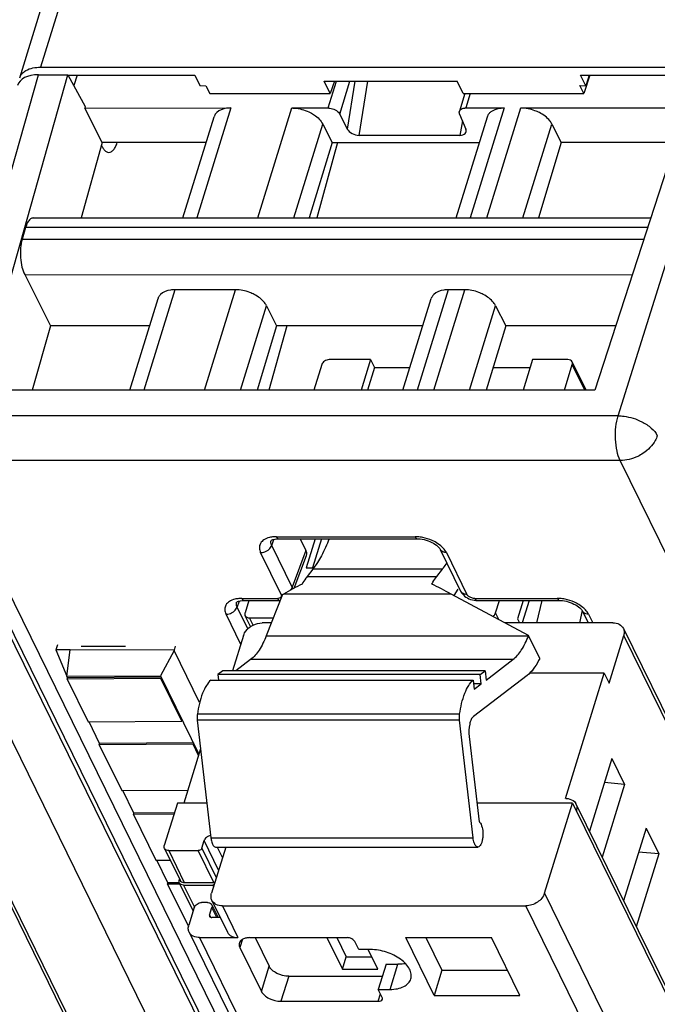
# Model space of a CAD drawing. Header units: millimetres. Extents: x 0 to 420, y 0 to 297.
# Tile 22 of 124: x 144 to 154, y 51 to 67. Entities that reach past the tile are written whole.
import ezdxf

# ---------------------------------------------------------------- set-up
doc = ezdxf.new("R2010")
doc.units = ezdxf.units.MM
doc.header["$LTSCALE"] = 23.1
doc.layers.get('0').update_dxf_attribs({"linetype": 'CONTINUOUS'})

msp = doc.modelspace()

# ---------------------------------------------------------------- linework, layer by layer
at = {"color": 7, "linetype": 'CONTINUOUS'}
for p, q in [((144.11162, 65.6548), (152.42451, 92.55534)), ((143.47155, 60.77191), (144.86522, 65.70048)), ((144.40469, 65.70048), (144.86522, 65.70048)), ((144.4368, 65.81798), (155.16717, 65.81798)), ((144.86522, 65.70048), (145.13493, 65.20329)), ((144.86522, 65.69366), (146.84871, 65.69366)), ((145.00962, 65.69366), (144.95588, 65.53336)), ((146.84871, 65.69366), (146.92894, 65.53035)), ((152.87727, 65.69366), (154.69754, 65.69366)), ((152.95744, 65.53012), (152.87727, 65.69366)), ((153.02285, 65.69366), (152.92638, 65.40591)), ((153.01227, 65.69366), (152.95744, 65.53012)), ((154.69754, 65.70048), (153.09945, 60.77229)), ((146.92901, 65.53057), (147.02092, 65.52989)), ((147.02098, 65.53012), (147.08203, 65.40591)), ((148.96581, 65.40591), (148.87107, 65.59898)), ((148.87107, 65.59898), (150.94784, 65.59898)), ((149.03054, 65.59898), (148.96581, 65.40591)), ((151.04259, 65.40591), (150.94784, 65.59898)), ((152.92638, 65.40591), (152.86541, 65.53035)), ((152.86548, 65.53057), (152.95736, 65.52989)), ((147.08203, 65.40591), (148.96581, 65.40591)), ((151.0695, 65.40591), (150.9843, 65.1302)), ((151.04259, 65.40591), (152.92638, 65.40591)), ((145.12865, 65.18121), (147.41282, 65.18131)), ((145.40306, 64.64058), (145.12865, 65.18121)), ((145.13493, 65.20329), (145.12872, 65.18121)), ((148.36457, 65.18131), (148.93175, 65.18131)), ((149.11276, 65.08736), (149.23182, 64.85234)), ((150.98738, 65.08736), (151.08315, 64.85234)), ((151.08252, 65.18131), (151.68423, 65.18131)), ((151.9452, 65.18131), (154.52922, 65.1814)), ((146.66211, 63.46331), (147.15089, 65.04502)), ((148.84727, 64.93079), (148.99428, 64.64058)), ((150.93353, 63.46331), (151.42231, 65.04502)), ((152.42789, 64.93079), (152.57491, 64.64058)), ((145.40306, 64.64058), (145.07016, 63.46331)), ((147.02591, 64.64058), (145.40306, 64.64058)), ((148.99428, 64.64058), (148.63737, 63.46331)), ((149.08104, 64.64058), (148.75394, 63.46331)), ((148.99428, 64.64058), (151.29733, 64.64058)), ((150.98962, 64.75404), (149.4152, 64.75404)), ((152.57491, 64.64058), (152.218, 63.46331)), ((154.35384, 64.64058), (152.57491, 64.64058)), ((144.32383, 63.46331), (153.97209, 63.46331)), ((144.20198, 63.31196), (144.1498, 63.13106)), ((144.18964, 62.57795), (144.59431, 61.78048)), ((147.48708, 62.34175), (146.53533, 62.34175)), ((151.06771, 62.34175), (150.80675, 62.34175)), ((145.83052, 60.77229), (146.2734, 62.20546)), ((150.10194, 60.77229), (150.54482, 62.20546)), ((147.96978, 62.09123), (148.12719, 61.78048)), ((151.5504, 62.09123), (151.70782, 61.78048)), ((144.59431, 61.78048), (144.30922, 60.77229)), ((146.14207, 61.78048), (144.59431, 61.78048)), ((148.12719, 61.78048), (147.82154, 60.77229)), ((148.28636, 61.78048), (148.00623, 60.77229)), ((150.41349, 61.78048), (148.12719, 61.78048)), ((151.70782, 61.78048), (151.40217, 60.77229)), ((153.42639, 61.78049), (151.70782, 61.78048)), ((149.59369, 61.25017), (148.94895, 61.25017)), ((149.59369, 61.25017), (149.44602, 60.77229)), ((149.59369, 61.25017), (149.6547, 61.12584)), ((152.12661, 61.25017), (151.97893, 60.77229)), ((152.67925, 61.25017), (152.12661, 61.25017)), ((148.83264, 61.17183), (148.70917, 60.77229)), ((149.6547, 61.12584), (149.54544, 60.77229)), ((149.6547, 61.12584), (150.2112, 61.12584)), ((151.50935, 61.12584), (152.08819, 61.12584)), ((152.62368, 60.77229), (152.74715, 61.17183)), ((152.9625, 60.77229), (152.74481, 61.21589)), ((153.09945, 60.77229), (143.4712, 60.77229)), ((142.60096, 59.84532), (155.98685, 32.56774)), ((148.15963, 58.45117), (150.32694, 58.45117)), ((148.49726, 58.45117), (148.58573, 58.2709)), ((148.72874, 58.45117), (148.58912, 57.99936)), ((148.82817, 58.45117), (148.68854, 57.99936)), ((150.32694, 58.45117), (150.32722, 58.45118)), ((148.40131, 57.68072), (148.59278, 58.19259)), ((150.68242, 58.2866), (151.00286, 57.63361)), ((148.58912, 57.99936), (148.70859, 57.99936)), ((148.69183, 57.97651), (148.60253, 57.86184)), ((150.62886, 57.86184), (150.71817, 57.97651)), ((148.21964, 57.57883), (147.96462, 56.93382)), ((148.21964, 57.57883), (148.23668, 57.58887)), ((152.06547, 56.93921), (150.85639, 57.58887)), ((150.95761, 57.66251), (150.89685, 57.56713)), ((147.61928, 57.48768), (148.17233, 57.48768)), ((147.69415, 57.48768), (147.63441, 57.29437)), ((151.26, 57.48768), (151.26032, 57.48768)), ((151.26, 57.48768), (152.54977, 57.48768)), ((151.54892, 57.29437), (151.60866, 57.48768)), ((151.98151, 57.48768), (151.89268, 57.20024)), ((152.07514, 57.48768), (151.96719, 57.13833)), ((152.19261, 57.13833), (152.27732, 57.48768)), ((152.54977, 57.48768), (152.55005, 57.48768)), ((147.72027, 57.08009), (147.63674, 57.25031)), ((152.90037, 57.33175), (152.86187, 57.13833)), ((152.90525, 57.32311), (152.99593, 57.13833)), ((147.70231, 57.21603), (148.0762, 57.21603)), ((148.04548, 57.13833), (147.90162, 57.13833)), ((153.38194, 57.13833), (151.69489, 57.13833)), ((151.89268, 57.20024), (151.92306, 57.13833)), ((141.89443, 57.05264), (152.78443, 34.86116)), ((147.61084, 56.9425), (147.4395, 56.38804)), ((152.06334, 56.93382), (152.06547, 56.93921)), ((152.24024, 56.58306), (152.06547, 56.93921)), ((153.32172, 56.19834), (153.55169, 56.9425)), ((153.54585, 57.05264), (164.43585, 34.86116)), ((144.70092, 56.79402), (144.67735, 56.71788)), ((145.0725, 56.77345), (145.7633, 56.77345)), ((146.54386, 56.77563), (146.52335, 56.70926)), ((144.89891, 56.71874), (144.67705, 56.71788)), ((144.67705, 56.71788), (144.84607, 56.30314)), ((144.84607, 56.30314), (144.89891, 56.71874)), ((146.52657, 56.71247), (144.89891, 56.71874)), ((146.52409, 56.70776), (146.31436, 56.30905)), ((146.92395, 55.89292), (146.52409, 56.70776)), ((147.72127, 56.56475), (147.48994, 56.38804)), ((151.40045, 56.24426), (151.81999, 56.56475)), ((152.24024, 56.58306), (152.22251, 56.54928)), ((144.84607, 56.30314), (146.31436, 56.30905)), ((144.85824, 56.27833), (144.84644, 56.30239)), ((146.31436, 56.30905), (146.91352, 55.08814)), ((147.28507, 56.38804), (147.21042, 56.33101)), ((151.30914, 56.33101), (147.21042, 56.33101)), ((147.21042, 56.33101), (147.22033, 56.24548)), ((151.3838, 56.38804), (147.28507, 56.38804)), ((152.04106, 56.31629), (151.20225, 55.67554)), ((151.30914, 56.33101), (151.3838, 56.38804)), ((151.3258, 56.18724), (151.30914, 56.33101)), ((151.3838, 56.38804), (151.40045, 56.24426)), ((153.24546, 56.35374), (152.08392, 56.35374)), ((152.6403, 54.39542), (153.24546, 56.35374)), ((153.24546, 56.35374), (153.32172, 56.19834)), ((144.85213, 56.25874), (144.85818, 56.27832)), ((146.31813, 56.26959), (144.85213, 56.25874)), ((144.85213, 56.25874), (145.18005, 55.59051)), ((146.32416, 56.28918), (144.8582, 56.27832)), ((146.32418, 56.28918), (146.31813, 56.26959)), ((146.64605, 55.60136), (146.31813, 56.26959)), ((147.09845, 56.24548), (151.19717, 56.24548)), ((151.19717, 56.24548), (151.21382, 56.1017)), ((151.3258, 56.18724), (151.20391, 56.18724)), ((151.21382, 56.1017), (151.3258, 56.18724)), ((145.18005, 55.59051), (146.64605, 55.60136)), ((145.36156, 55.25268), (145.19572, 55.59062)), ((146.64605, 55.60136), (146.6521, 55.62095)), ((146.88687, 55.61684), (147.09971, 53.77946)), ((151.19844, 53.77946), (150.98559, 55.61684)), ((145.35545, 55.23308), (145.3615, 55.25267)), ((146.82145, 55.24394), (145.35545, 55.23308)), ((145.35545, 55.23308), (145.70625, 54.51823)), ((146.82748, 55.26352), (145.36152, 55.25267)), ((146.8275, 55.26352), (146.82145, 55.24394)), ((146.90748, 55.06861), (146.82145, 55.24394)), ((151.13669, 55.36463), (151.29118, 54.03101)), ((146.93868, 55.16957), (146.67735, 54.32391)), ((153.36763, 55.01968), (153.01614, 53.88228)), ((153.36763, 55.01968), (153.5659, 54.61564)), ((153.5659, 54.61564), (153.21442, 53.47823)), ((153.5659, 54.61564), (153.25133, 54.64334)), ((145.70625, 54.51823), (146.73977, 54.52588)), ((145.89539, 54.16486), (145.72192, 54.51835)), ((146.57793, 54.32391), (146.37217, 53.65809)), ((147.03664, 54.32391), (146.57793, 54.32391)), ((152.74904, 54.32391), (151.25725, 54.32391)), ((152.31332, 52.91393), (152.74904, 54.32391)), ((152.64317, 54.39542), (152.6403, 54.39542)), ((152.74904, 54.32391), (152.81005, 54.19959)), ((152.80554, 54.31144), (163.84806, 31.80916)), ((145.88927, 54.14527), (145.89532, 54.16485)), ((146.52417, 54.14997), (145.88927, 54.14527)), ((145.88927, 54.14527), (146.24007, 53.43041)), ((146.53023, 54.16955), (145.89534, 54.16485)), ((152.81005, 54.19959), (152.81126, 54.20351)), ((153.90145, 53.93187), (153.54997, 52.79446)), ((153.90145, 53.93187), (154.09973, 53.52782)), ((146.95876, 53.61892), (146.99507, 53.73642)), ((146.3745, 53.61403), (146.61854, 53.11674)), ((146.44007, 53.57975), (146.9006, 53.57975)), ((147.33261, 53.63648), (147.10932, 52.91393)), ((147.17436, 53.63648), (151.27309, 53.63648)), ((154.09973, 53.52782), (153.74824, 52.39042)), ((154.09973, 53.52782), (153.78515, 53.55552)), ((146.24007, 53.43041), (146.4638, 53.43207)), ((146.42921, 53.07704), (146.25574, 53.43053)), ((146.42309, 53.05745), (146.42915, 53.07703)), ((146.60646, 53.07834), (146.42916, 53.07703)), ((146.60875, 53.13668), (146.6041, 53.12163)), ((146.60643, 53.07758), (146.82272, 52.63684)), ((146.6841, 53.08247), (147.14464, 53.08247)), ((146.61561, 53.05887), (146.42309, 53.05745)), ((146.42309, 53.05745), (146.74925, 52.39281)), ((146.672, 53.0433), (147.13253, 53.0433)), ((147.04781, 52.76914), (146.9557, 52.76914)), ((147.11516, 52.80379), (147.35919, 52.3065)), ((146.83939, 52.6908), (146.75467, 52.41664)), ((147.0794, 52.5733), (147.11571, 52.6908)), ((147.11338, 52.73486), (147.21187, 52.53414)), ((147.27907, 52.71809), (152.02254, 52.71809)), ((147.24748, 52.53414), (147.11335, 52.53414)), ((146.7605, 52.3065), (157.43696, 30.55015)), ((146.92442, 52.22081), (147.5231, 52.22081)), ((147.70732, 52.22081), (149.22707, 52.22081)), ((147.79029, 52.22081), (148.00989, 51.7733)), ((148.91182, 52.22081), (149.1543, 51.72668)), ((149.06844, 52.22081), (149.21482, 51.92251)), ((149.41069, 52.03432), (149.34968, 52.15865)), ((150.14813, 52.22081), (151.48367, 52.22081)), ((150.59044, 51.31947), (150.14813, 52.22081)), ((150.46136, 52.22081), (150.71147, 51.71114)), ((151.92598, 51.31947), (151.48367, 52.22081)), ((147.55331, 52.0654), (147.88886, 51.38163)), ((149.5949, 52.03432), (149.41069, 52.03432)), ((149.70694, 51.72668), (149.55597, 52.03432)), ((149.1543, 51.72668), (149.21482, 51.92251)), ((149.21482, 51.92251), (149.61084, 51.92251)), ((149.1543, 51.72668), (149.70694, 51.72668)), ((149.83676, 51.80438), (149.71573, 51.41271)), ((149.83676, 51.80438), (150.02097, 51.80438)), ((150.71147, 51.71114), (150.59044, 51.31947)), ((150.71147, 51.71114), (151.73378, 51.71114)), ((148.31642, 51.61789), (149.77913, 51.61789)), ((149.71573, 51.41271), (149.89994, 51.41271)), ((149.77674, 51.28839), (149.71573, 51.41271)), ((148.19538, 51.22623), (149.71513, 51.22623)), ((150.59044, 51.31947), (151.92598, 51.31947))]:
    msp.add_line(p, q, dxfattribs=at)
at = {"color": 9, "linetype": 'CONTINUOUS'}
for p, q in [((152.6512, 92.39979), (144.4368, 65.81798)), ((142.89625, 60.37297), (144.40469, 65.70048)), ((153.46375, 60.37297), (155.13507, 65.70048)), ((148.93175, 65.18131), (149.06082, 65.59898)), ((149.11276, 65.08736), (149.27086, 65.59898)), ((149.35107, 65.59898), (149.23182, 64.85234)), ((149.4152, 64.75404), (149.55015, 65.59898)), ((151.15193, 65.40591), (151.08252, 65.18131)), ((147.41282, 65.18131), (146.88192, 63.46331)), ((147.83367, 63.46331), (148.36457, 65.18131)), ((151.68424, 65.18131), (151.15334, 63.46331)), ((151.4143, 63.46331), (151.94519, 65.18128)), ((148.39378, 63.46331), (148.84727, 64.93079)), ((151.03021, 64.98226), (150.98962, 64.75404)), ((151.97441, 63.46331), (152.42789, 64.93079)), ((153.923, 63.31196), (144.20198, 63.31196)), ((144.1498, 63.13106), (153.86434, 63.13106)), ((144.18964, 62.57795), (153.68478, 62.57732)), ((146.53533, 62.34175), (146.05033, 60.77229)), ((147.00208, 60.77229), (147.48708, 62.34175)), ((150.80675, 62.34175), (150.32175, 60.77229)), ((150.58271, 60.77229), (151.06771, 62.34175)), ((147.5622, 60.77229), (147.96978, 62.09123)), ((151.14282, 60.77229), (151.5504, 62.09123)), ((152.94321, 60.77229), (152.74715, 61.17183)), ((153.46375, 60.37297), (142.89625, 60.37297)), ((155.81128, 32.78475), (142.4254, 60.06231)), ((155.23076, 32.39635), (141.84487, 59.67393)), ((142.92879, 59.67393), (156.31468, 32.39635)), ((153.49629, 59.67393), (142.92879, 59.67393)), ((166.88218, 32.39635), (153.49629, 59.67393)), ((148.12332, 58.48368), (150.29063, 58.48368)), ((148.05018, 58.34858), (148.08541, 58.44276)), ((148.37057, 57.6957), (148.05018, 58.34858)), ((148.19745, 57.5823), (147.87707, 58.23518)), ((148.58573, 58.2709), (148.37057, 57.6957)), ((150.78077, 58.23518), (151.10116, 57.5823)), ((148.60253, 57.86184), (150.62886, 57.86184)), ((150.71817, 57.97651), (148.69183, 57.97651)), ((150.85639, 57.58887), (148.23668, 57.58887)), ((147.50983, 57.38509), (147.54506, 57.47926)), ((147.67678, 57.04489), (147.50983, 57.38509)), ((147.58297, 57.52018), (148.13589, 57.52018)), ((151.22369, 57.52018), (152.51346, 57.52018)), ((147.56734, 56.80172), (147.33671, 57.27169)), ((151.60064, 57.18897), (151.54892, 57.29437)), ((153.0036, 57.27169), (153.06904, 57.13833)), ((147.75803, 57.10248), (147.70231, 57.21603)), ((152.79026, 34.75102), (141.90026, 56.9425)), ((147.96462, 56.93382), (152.06334, 56.93382)), ((164.44168, 34.75102), (153.55169, 56.9425)), ((151.81999, 56.56475), (147.72127, 56.56475)), ((152.13461, 56.39417), (152.12086, 56.39417)), ((150.98683, 55.7119), (146.88811, 55.7119)), ((150.98559, 55.61684), (146.88687, 55.61684)), ((163.85377, 31.70123), (152.81126, 54.20351)), ((147.22113, 53.27575), (146.99507, 53.73642)), ((147.09971, 53.77946), (151.19844, 53.77946)), ((146.44007, 53.57975), (146.6841, 53.08247)), ((147.14464, 53.08247), (146.9006, 53.57975)), ((146.95876, 53.61892), (147.18482, 53.15825)), ((147.19886, 53.63648), (147.28093, 53.46925)), ((146.672, 53.0433), (146.8419, 52.69708)), ((147.14282, 53.02233), (147.13253, 53.0433)), ((152.31332, 52.91393), (163.47785, 30.163)), ((147.19259, 52.53414), (147.11571, 52.6908)), ((147.27907, 52.71809), (147.5231, 52.22081)), ((163.18707, 29.96717), (152.02254, 52.71809)), ((147.0794, 52.5733), (147.09719, 52.53704)), ((146.92442, 52.22081), (157.60088, 30.46446)), ((147.59333, 52.19491), (147.55331, 52.0654)), ((147.88886, 51.38163), (148.00989, 51.7733)), ((149.89994, 51.41271), (150.02097, 51.80438)), ((148.31642, 51.61789), (148.19538, 51.22623)), ((149.71513, 51.22623), (149.75072, 51.3414))]:
    msp.add_line(p, q, dxfattribs=at)
at = {"color": 7, "linetype": 'CONTINUOUS'}
for points in [[(148.04191, 58.42363), (148.04145, 58.4229), (148.04193, 58.4234), (148.04395, 58.42514), (148.04891, 58.42853), (148.05781, 58.43323), (148.07045, 58.43831), (148.0864, 58.44305), (148.10545, 58.447), (148.1274, 58.44979), (148.15181, 58.45112), (148.15981, 58.4512)], [(150.32722, 58.45112), (150.34255, 58.45086), (150.37135, 58.44888), (150.40144, 58.44485), (150.43222, 58.43877), (150.46316, 58.43073), (150.49376, 58.42085), (150.52345, 58.40932), (150.55183, 58.39632), (150.57835, 58.38212), (150.60229, 58.36719), (150.62343, 58.35191), (150.64159, 58.3367), (150.65637, 58.32227), (150.66774, 58.30919), (150.67611, 58.29767), (150.68177, 58.28808), (150.68274, 58.28615)], [(151.00295, 57.63365), (151.01545, 57.61157), (151.02972, 57.59203), (151.0464, 57.5736), (151.06518, 57.5566), (151.08613, 57.54098), (151.10913, 57.52691), (151.13357, 57.51484), (151.15947, 57.50477), (151.18672, 57.49679), (151.21436, 57.49127), (151.24209, 57.48827), (151.26032, 57.48771)], [(147.50156, 57.46014), (147.5011, 57.45941), (147.50158, 57.45991), (147.50359, 57.46164), (147.50856, 57.46503), (147.51746, 57.46974), (147.5301, 57.47482), (147.54605, 57.47956), (147.56509, 57.4835), (147.58705, 57.48629), (147.61146, 57.48762), (147.61946, 57.48771)], [(152.55005, 57.48763), (152.56538, 57.48736), (152.59418, 57.48538), (152.62427, 57.48135), (152.65505, 57.47527), (152.68599, 57.46723), (152.71659, 57.45735), (152.74628, 57.44583), (152.77466, 57.43283), (152.80118, 57.41862), (152.82513, 57.40369), (152.84626, 57.38842), (152.86442, 57.37321), (152.8792, 57.35877), (152.89057, 57.34569), (152.89894, 57.33417), (152.9046, 57.32459), (152.90557, 57.32266)]]:
    msp.add_lwpolyline(points, dxfattribs=at)
for centre, radius, start, end in [((144.29383, 65.58991), 0.19448, 135.19863, 143.093554), ((151.08245, 64.99473), 0.18658, 89.978287, 93.587989), ((152.94364, 57.79178), 1.61488, 239.562973, 239.935047), ((152.6915, 54.25548), 0.12703, 26.13953, 28.651716), ((152.69075, 54.25513), 0.12786, 20.378799, 26.132367), ((146.68403, 53.18416), 0.1017, 263.10788, 270.044676), ((147.06635, 52.71176), 0.05239, 26.152647, 30.827112)]:
    msp.add_arc(centre, radius, start, end, dxfattribs=at)
at = {"color": 9, "linetype": 'CONTINUOUS'}
for centre, radius, start, end in [((150.28358, 57.8191), 0.66461, 86.151947, 89.392378), ((150.28419, 57.82295), 0.66074, 78.791148, 86.18208), ((150.75311, 58.32088), 0.07847, 205.951376, 222.212062), ((151.0735, 57.668), 0.07847, 205.958643, 222.207442), ((148.13622, 57.64462), 0.12444, 269.849672, 275.434298), ((152.50641, 56.8556), 0.66461, 86.151947, 89.392378), ((152.50702, 56.85945), 0.66074, 78.791148, 86.18208), ((152.97594, 57.35739), 0.07847, 205.951376, 222.212062)]:
    msp.add_arc(centre, radius, start, end, dxfattribs=at)
at = {"color": 7, "linetype": 'CONTINUOUS'}
for centre, major_axis, ratio, start_param, end_param in [((144.55728, 65.38967), (0.4778, -0.14765), 0.57243192, 2.06579301, 3.15519034), ((149.36833, 64.85577), (0.14224, -0.0533), 0.60915864, 3.72682523, 5.26390485), ((150.9435, 64.85577), (0.14202, -0.05283), 0.61216235, 5.25838437, 6.79546398), ((148.35523, 58.27109), (0.23908, -0.07403), 0.5719578, -0.03302402, 0.49498233), ((148.4782, 56.52021), (1.69777, 1.25233), 0.48630113, 1.20003547, 1.36069126), ((151.55792, 56.52021), (2.05778, -1.43295), 0.21550779, 2.06363561, 2.22429141)]:
    msp.add_ellipse(centre, major_axis=major_axis, ratio=ratio, start_param=start_param, end_param=end_param, dxfattribs=at)
for points in [[(144.11161, 65.6548), (144.11736, 65.67339), (144.12665, 65.69113), (144.13832, 65.7067)], [(150.98429, 65.13021), (150.98705, 65.13912), (150.9924, 65.14744), (150.99904, 65.15399)], [(144.32383, 63.4633), (144.31667, 63.4633), (144.30943, 63.46209), (144.30263, 63.45983)], [(152.78064, 54.34615), (152.78939, 54.33736), (152.79703, 54.32727), (152.80298, 54.31639)], [(146.99922, 53.74706), (146.9976, 53.74362), (146.99619, 53.74006), (146.99507, 53.73642)], [(147.09579, 53.81366), (147.08418, 53.81207), (147.0727, 53.8088), (147.06192, 53.80418)], [(147.14464, 53.08247), (147.15059, 53.08247), (147.15658, 53.08347), (147.16228, 53.08518)], [(147.14976, 53.04463), (147.14406, 53.04377), (147.13829, 53.0433), (147.13253, 53.0433)], [(147.09074, 52.75857), (147.099, 52.75376), (147.10643, 52.74682), (147.11133, 52.73861)], [(147.0794, 52.5733), (147.07723, 52.56628), (147.07733, 52.55788), (147.08056, 52.55128)]]:
    msp.add_open_spline(points, degree=3, dxfattribs=at)
for points, knots in [([(144.15583, 65.72695), (144.17081, 65.74206), (144.25242, 65.80199), (144.35812, 65.81798), (144.4368, 65.81798)], [0, 0, 0, 0, 0.21286217, 1, 1, 1, 1]), ([(147.19019, 65.10846), (147.18558, 65.10391), (147.16876, 65.08539), (147.15636, 65.06274), (147.15087, 65.04503)], [0, 0, 0, 0, 0.25863007, 1, 1, 1, 1]), ([(147.41282, 65.18131), (147.39007, 65.18131), (147.31178, 65.17638), (147.23024, 65.14801), (147.19019, 65.10846)], [0, 0, 0, 0, 0.28787715, 1, 1, 1, 1]), ([(148.36457, 65.18131), (148.38878, 65.18131), (148.48863, 65.17438), (148.58658, 65.14334), (148.6538, 65.10845)], [0, 0, 0, 0, 0.24222324, 1, 1, 1, 1]), ([(148.6538, 65.10845), (148.67558, 65.09715), (148.75111, 65.05215), (148.81848, 64.98762), (148.84727, 64.93078)], [0, 0, 0, 0, 0.27803991, 1, 1, 1, 1]), ([(148.93175, 65.18131), (148.94083, 65.18131), (148.97827, 65.1787), (149.015, 65.16707), (149.04021, 65.15399)], [0, 0, 0, 0, 0.2422285, 1, 1, 1, 1]), ([(149.04021, 65.15399), (149.04838, 65.14975), (149.0767, 65.13288), (149.10196, 65.10868), (149.11276, 65.08736)], [0, 0, 0, 0, 0.27805098, 1, 1, 1, 1]), ([(150.98738, 65.08736), (150.98591, 65.09098), (150.98133, 65.10469), (150.98117, 65.12011), (150.98429, 65.13021)], [0, 0, 0, 0, 0.26957933, 1, 1, 1, 1]), ([(150.99904, 65.15399), (151.00308, 65.15798), (151.02388, 65.17376), (151.05062, 65.17967), (151.07078, 65.18095)], [0, 0, 0, 0, 0.2195066, 1, 1, 1, 1]), ([(151.42231, 65.04502), (151.42779, 65.06274), (151.44018, 65.08539), (151.457, 65.10391), (151.46161, 65.10846)], [0, 0, 0, 0, 0.74137057, 1, 1, 1, 1]), ([(151.46161, 65.10846), (151.47381, 65.12051), (151.53852, 65.16786), (151.62213, 65.18131), (151.68423, 65.18131)], [0, 0, 0, 0, 0.21642909, 1, 1, 1, 1]), ([(152.23442, 65.10846), (152.21194, 65.12013), (152.1206, 65.16069), (152.01979, 65.18131), (151.9452, 65.18131)], [0, 0, 0, 0, 0.2535019, 1, 1, 1, 1]), ([(152.42789, 64.93079), (152.41906, 64.94823), (152.37011, 65.02248), (152.29551, 65.07675), (152.23442, 65.10846)], [0, 0, 0, 0, 0.22123285, 1, 1, 1, 1]), ([(145.50531, 64.48833), (145.51796, 64.48834), (145.54599, 64.49689), (145.58106, 64.52953), (145.61181, 64.57863), (145.62775, 64.61807), (145.63521, 64.64007)], [0, 0, 0, 0, 0.18011767, 0.3968262, 0.66922156, 1, 1, 1, 1]), ([(145.39024, 64.59526), (145.39282, 64.58986), (145.40275, 64.5701), (145.41445, 64.55116), (145.42431, 64.53837)], [0, 0, 0, 0, 0.27039104, 1, 1, 1, 1]), ([(145.42431, 64.53837), (145.43538, 64.52401), (145.45826, 64.49983), (145.49086, 64.48832), (145.50531, 64.48833)], [0, 0, 0, 0, 0.55652313, 1, 1, 1, 1]), ([(144.27606, 63.44501), (144.25868, 63.43122), (144.22794, 63.3882), (144.21006, 63.33993), (144.20198, 63.31196)], [0, 0, 0, 0, 0.43241416, 1, 1, 1, 1]), ([(144.30263, 63.45983), (144.29554, 63.45748), (144.28635, 63.45272), (144.27817, 63.44669), (144.27606, 63.44501)], [0, 0, 0, 0, 0.73520265, 1, 1, 1, 1]), ([(144.1498, 63.13106), (144.13708, 63.08698), (144.12157, 62.99101), (144.12122, 62.89413), (144.12486, 62.84361)], [0, 0, 0, 0, 0.47528245, 1, 1, 1, 1]), ([(144.12486, 62.84361), (144.12841, 62.7944), (144.1417, 62.7035), (144.17049, 62.61558), (144.18964, 62.57795)], [0, 0, 0, 0, 0.5388699, 1, 1, 1, 1]), ([(146.53533, 62.34175), (146.51257, 62.34175), (146.43429, 62.33682), (146.35275, 62.30845), (146.3127, 62.2689)], [0, 0, 0, 0, 0.28787715, 1, 1, 1, 1]), ([(147.77631, 62.2689), (147.75382, 62.28057), (147.66248, 62.32113), (147.56168, 62.34175), (147.48708, 62.34175)], [0, 0, 0, 0, 0.2535019, 1, 1, 1, 1]), ([(150.80675, 62.34175), (150.784, 62.34175), (150.70571, 62.33682), (150.62417, 62.30845), (150.58412, 62.2689)], [0, 0, 0, 0, 0.28787715, 1, 1, 1, 1]), ([(151.35693, 62.2689), (151.33445, 62.28057), (151.2431, 62.32113), (151.1423, 62.34175), (151.06771, 62.34175)], [0, 0, 0, 0, 0.2535019, 1, 1, 1, 1]), ([(146.3127, 62.2689), (146.30809, 62.26435), (146.29127, 62.24583), (146.27887, 62.22318), (146.27338, 62.20547)], [0, 0, 0, 0, 0.25863007, 1, 1, 1, 1]), ([(147.96978, 62.09123), (147.96094, 62.10867), (147.91199, 62.18292), (147.83739, 62.23719), (147.77631, 62.2689)], [0, 0, 0, 0, 0.22123285, 1, 1, 1, 1]), ([(150.58412, 62.2689), (150.57951, 62.26435), (150.56269, 62.24583), (150.55029, 62.22318), (150.5448, 62.20547)], [0, 0, 0, 0, 0.25863007, 1, 1, 1, 1]), ([(151.5504, 62.09123), (151.54157, 62.10867), (151.49262, 62.18292), (151.41802, 62.23719), (151.35693, 62.2689)], [0, 0, 0, 0, 0.22123285, 1, 1, 1, 1]), ([(148.94895, 61.25017), (148.92369, 61.25017), (148.87466, 61.23408), (148.8396, 61.19438), (148.83264, 61.17183)], [0, 0, 0, 0, 0.51698181, 1, 1, 1, 1]), ([(152.74481, 61.21589), (152.73957, 61.22656), (152.71938, 61.24552), (152.69301, 61.25017), (152.67925, 61.25017)], [0, 0, 0, 0, 0.46351131, 1, 1, 1, 1]), ([(152.74715, 61.17183), (152.74832, 61.17562), (152.75164, 61.19014), (152.74963, 61.20607), (152.74481, 61.21589)], [0, 0, 0, 0, 0.26614116, 1, 1, 1, 1]), ([(148.94714, 58.45075), (148.91229, 58.36062), (148.83888, 58.19582), (148.74306, 58.04228), (148.69183, 57.97651)], [0, 0, 0, 0, 0.53685354, 1, 1, 1, 1]), ([(150.71817, 57.97651), (150.72407, 57.98408), (150.74804, 58.01567), (150.77051, 58.04839), (150.78677, 58.07366)], [0, 0, 0, 0, 0.24218729, 1, 1, 1, 1]), ([(148.60253, 57.86184), (148.59571, 57.85308), (148.56768, 57.81527), (148.54302, 57.77501), (148.52572, 57.74349)], [0, 0, 0, 0, 0.23581698, 1, 1, 1, 1]), ([(150.55205, 57.74349), (150.55804, 57.7544), (150.58137, 57.79526), (150.60759, 57.83453), (150.62886, 57.86184)], [0, 0, 0, 0, 0.26440392, 1, 1, 1, 1]), ([(147.63441, 57.29437), (147.63324, 57.29058), (147.62992, 57.27606), (147.63193, 57.26013), (147.63674, 57.25031)], [0, 0, 0, 0, 0.26614116, 1, 1, 1, 1]), ([(147.63674, 57.25031), (147.64199, 57.23964), (147.66217, 57.22068), (147.68854, 57.21603), (147.70231, 57.21603)], [0, 0, 0, 0, 0.46351131, 1, 1, 1, 1]), ([(151.50602, 57.23979), (151.51118, 57.24335), (151.52944, 57.25786), (151.54387, 57.27804), (151.54892, 57.29437)], [0, 0, 0, 0, 0.26859655, 1, 1, 1, 1]), ([(147.61084, 56.9425), (147.6149, 56.95563), (147.63852, 57.01034), (147.68243, 57.05474), (147.72009, 57.0803)], [0, 0, 0, 0, 0.23184701, 1, 1, 1, 1]), ([(147.72009, 57.0803), (147.73366, 57.08951), (147.7891, 57.12158), (147.85399, 57.13833), (147.90162, 57.13833)], [0, 0, 0, 0, 0.25610713, 1, 1, 1, 1]), ([(153.38194, 57.13833), (153.41635, 57.13833), (153.48227, 57.12672), (153.53275, 57.07933), (153.54585, 57.05263)], [0, 0, 0, 0, 0.53640252, 1, 1, 1, 1]), ([(147.96462, 56.93382), (147.934, 56.85637), (147.86963, 56.72179), (147.77318, 56.6044), (147.72127, 56.56475)], [0, 0, 0, 0, 0.5604471, 1, 1, 1, 1]), ([(151.81999, 56.56475), (151.8719, 56.6044), (151.96835, 56.72179), (152.03272, 56.85637), (152.06334, 56.93382)], [0, 0, 0, 0, 0.4395529, 1, 1, 1, 1]), ([(153.54585, 57.05263), (153.55382, 57.03641), (153.56312, 56.9989), (153.55741, 56.96101), (153.55169, 56.9425)], [0, 0, 0, 0, 0.48263732, 1, 1, 1, 1]), ([(152.22251, 56.54928), (152.1974, 56.50145), (152.14549, 56.41666), (152.0768, 56.3436), (152.04106, 56.31629)], [0, 0, 0, 0, 0.54568064, 1, 1, 1, 1]), ([(147.09845, 56.24548), (147.07156, 56.22075), (147.02171, 56.15455), (146.93901, 55.97856), (146.9042, 55.82298), (146.88811, 55.7119)], [0, 0, 0, 0, 0.1883851, 0.42111019, 1, 1, 1, 1]), ([(150.98683, 55.7119), (151.00292, 55.82298), (151.03774, 55.97856), (151.12043, 56.15455), (151.17028, 56.22075), (151.19717, 56.24548)], [0, 0, 0, 0, 0.57888981, 0.8116149, 1, 1, 1, 1]), ([(146.88811, 55.7119), (146.88699, 55.70418), (146.88357, 55.67262), (146.88412, 55.64062), (146.88687, 55.61684)], [0, 0, 0, 0, 0.24571182, 1, 1, 1, 1]), ([(150.98559, 55.61684), (150.98284, 55.64062), (150.98229, 55.67262), (150.98571, 55.70418), (150.98683, 55.7119)], [0, 0, 0, 0, 0.75428819, 1, 1, 1, 1]), ([(151.20225, 55.67554), (151.18726, 55.66409), (151.16242, 55.62395), (151.1321, 55.51981), (151.12939, 55.4277), (151.13669, 55.36463)], [0, 0, 0, 0, 0.17360166, 0.41563281, 1, 1, 1, 1]), ([(152.6449, 54.39542), (152.65831, 54.39551), (152.70685, 54.39198), (152.75565, 54.37122), (152.78064, 54.34615)], [0, 0, 0, 0, 0.27475204, 1, 1, 1, 1]), ([(152.81061, 54.29965), (152.81332, 54.29235), (152.82188, 54.26096), (152.81852, 54.22701), (152.81126, 54.20351)], [0, 0, 0, 0, 0.24049099, 1, 1, 1, 1]), ([(151.3215, 53.99315), (151.33683, 53.96192), (151.34837, 53.90652), (151.35211, 53.83131), (151.3482, 53.77236), (151.33714, 53.71852), (151.32013, 53.67022), (151.29252, 53.63648), (151.27309, 53.63649)], [0, 0, 0, 0, 0.27031636, 0.42849814, 0.58563937, 0.72925847, 0.84897904, 1, 1, 1, 1]), ([(151.29118, 54.03101), (151.29409, 54.02923), (151.307, 54.0191), (151.31582, 54.00471), (151.3215, 53.99315)], [0, 0, 0, 0, 0.20946324, 1, 1, 1, 1]), ([(147.06192, 53.80418), (147.05498, 53.80121), (147.0297, 53.78792), (147.00819, 53.7661), (146.99922, 53.74706)], [0, 0, 0, 0, 0.26402802, 1, 1, 1, 1]), ([(147.09971, 53.77946), (147.10082, 53.76992), (147.10588, 53.73592), (147.11502, 53.7021), (147.12595, 53.67982)], [0, 0, 0, 0, 0.27893412, 1, 1, 1, 1]), ([(151.22467, 53.67982), (151.22137, 53.68655), (151.20824, 53.71846), (151.20154, 53.75269), (151.19844, 53.77946)], [0, 0, 0, 0, 0.21767694, 1, 1, 1, 1]), ([(146.37451, 53.61403), (146.36969, 53.62385), (146.36768, 53.63978), (146.371, 53.6543), (146.37217, 53.65809)], [0, 0, 0, 0, 0.7338598, 1, 1, 1, 1]), ([(146.44007, 53.57975), (146.4263, 53.57975), (146.39993, 53.5844), (146.37975, 53.60336), (146.37451, 53.61403)], [0, 0, 0, 0, 0.53653651, 1, 1, 1, 1]), ([(146.95876, 53.61892), (146.95708, 53.61349), (146.94491, 53.59211), (146.91912, 53.57975), (146.9006, 53.57975)], [0, 0, 0, 0, 0.23470992, 1, 1, 1, 1]), ([(147.12595, 53.67982), (147.1291, 53.6734), (147.1395, 53.65454), (147.15935, 53.63649), (147.17436, 53.63649)], [0, 0, 0, 0, 0.32261421, 1, 1, 1, 1]), ([(151.27309, 53.63649), (151.26865, 53.63649), (151.24615, 53.64194), (151.23258, 53.66371), (151.22467, 53.67982)], [0, 0, 0, 0, 0.1980752, 1, 1, 1, 1]), ([(146.60644, 53.07758), (146.60162, 53.08739), (146.59961, 53.10332), (146.60293, 53.11784), (146.6041, 53.12163)], [0, 0, 0, 0, 0.7338598, 1, 1, 1, 1]), ([(146.672, 53.0433), (146.65823, 53.0433), (146.63186, 53.04794), (146.61168, 53.06691), (146.60644, 53.07758)], [0, 0, 0, 0, 0.53653651, 1, 1, 1, 1]), ([(146.61854, 53.11675), (146.62303, 53.10761), (146.63889, 53.09097), (146.66042, 53.08459), (146.67182, 53.0832)], [0, 0, 0, 0, 0.46993173, 1, 1, 1, 1]), ([(147.11516, 52.80379), (147.10719, 52.82001), (147.09789, 52.85753), (147.1036, 52.89542), (147.10932, 52.91393)], [0, 0, 0, 0, 0.48263732, 1, 1, 1, 1]), ([(152.31332, 52.91393), (152.2959, 52.85756), (152.20824, 52.75832), (152.08568, 52.71809), (152.02254, 52.71809)], [0, 0, 0, 0, 0.48302105, 1, 1, 1, 1]), ([(146.83939, 52.6908), (146.84636, 52.71335), (146.88142, 52.75305), (146.93044, 52.76914), (146.9557, 52.76914)], [0, 0, 0, 0, 0.48301924, 1, 1, 1, 1]), ([(147.04781, 52.76914), (147.05175, 52.76914), (147.06654, 52.76832), (147.08133, 52.76404), (147.09074, 52.75857)], [0, 0, 0, 0, 0.26597106, 1, 1, 1, 1]), ([(147.27907, 52.71809), (147.24466, 52.71809), (147.17874, 52.72971), (147.12826, 52.77709), (147.11516, 52.80379)], [0, 0, 0, 0, 0.53640252, 1, 1, 1, 1]), ([(147.11337, 52.73485), (147.11819, 52.72504), (147.1202, 52.70911), (147.11688, 52.69459), (147.11571, 52.6908)], [0, 0, 0, 0, 0.7338598, 1, 1, 1, 1]), ([(147.08056, 52.55128), (147.08318, 52.54593), (147.09329, 52.53647), (147.10647, 52.53414), (147.11335, 52.53414)], [0, 0, 0, 0, 0.46369268, 1, 1, 1, 1]), ([(146.7605, 52.3065), (146.75254, 52.32273), (146.74324, 52.36024), (146.74895, 52.39813), (146.75467, 52.41664)], [0, 0, 0, 0, 0.48263732, 1, 1, 1, 1]), ([(146.92442, 52.22081), (146.89001, 52.22081), (146.82408, 52.23242), (146.7736, 52.27981), (146.7605, 52.3065)], [0, 0, 0, 0, 0.53640252, 1, 1, 1, 1]), ([(147.35919, 52.3065), (147.37229, 52.27981), (147.42277, 52.23242), (147.4887, 52.22081), (147.5231, 52.22081)], [0, 0, 0, 0, 0.46359768, 1, 1, 1, 1]), ([(147.70732, 52.22081), (147.68775, 52.22081), (147.65089, 52.21769), (147.60136, 52.20214), (147.56362, 52.17626), (147.54857, 52.15166), (147.54472, 52.13922)], [0, 0, 0, 0, 0.30375974, 0.56999726, 0.79778841, 1, 1, 1, 1]), ([(149.34968, 52.15865), (149.34006, 52.17824), (149.29934, 52.20896), (149.25249, 52.22081), (149.22707, 52.22081)], [0, 0, 0, 0, 0.46198205, 1, 1, 1, 1]), ([(147.54472, 52.13922), (147.54297, 52.13356), (147.53813, 52.1087), (147.54485, 52.08265), (147.55331, 52.0654)], [0, 0, 0, 0, 0.23564532, 1, 1, 1, 1]), ([(150.22512, 51.5759), (150.23249, 51.59977), (150.2359, 51.6546), (150.20632, 51.73642), (150.14761, 51.81534), (150.03154, 51.91537), (149.84517, 52.00496), (149.67844, 52.03432), (149.5949, 52.03432)], [0, 0, 0, 0, 0.08651326, 0.18324425, 0.2955517, 0.42361951, 0.71069026, 1, 1, 1, 1]), ([(148.31642, 51.61789), (148.25286, 51.61789), (148.15783, 51.64232), (148.05779, 51.7073), (148.021, 51.75066), (148.00989, 51.7733)], [0, 0, 0, 0, 0.53501664, 0.78777233, 1, 1, 1, 1]), ([(150.1413, 51.81627), (150.13185, 51.81427), (150.09213, 51.8071), (150.05166, 51.80438), (150.02097, 51.80438)], [0, 0, 0, 0, 0.23947121, 1, 1, 1, 1]), ([(149.89994, 51.41271), (149.93908, 51.41271), (150.0128, 51.41894), (150.11186, 51.45005), (150.18735, 51.50179), (150.21743, 51.55101), (150.22512, 51.5759)], [0, 0, 0, 0, 0.30376172, 0.57000494, 0.79777765, 1, 1, 1, 1]), ([(147.88886, 51.38163), (147.89996, 51.359), (147.93676, 51.31564), (148.0368, 51.25066), (148.13183, 51.22623), (148.19538, 51.22623)], [0, 0, 0, 0, 0.21222789, 0.46498369, 1, 1, 1, 1]), ([(149.71513, 51.22623), (149.72973, 51.22623), (149.75581, 51.22921), (149.77696, 51.2485), (149.78017, 51.25887)], [0, 0, 0, 0, 0.57363204, 1, 1, 1, 1]), ([(149.78017, 51.25887), (149.78087, 51.26113), (149.7828, 51.27108), (149.78012, 51.2815), (149.77674, 51.28839)], [0, 0, 0, 0, 0.23585703, 1, 1, 1, 1])]:
    msp.add_open_spline(points, degree=3, knots=knots, dxfattribs=at)
at = {"color": 9, "linetype": 'CONTINUOUS'}
for points, knots in [([(153.42399, 60.00625), (153.42099, 60.0707), (153.42447, 60.19446), (153.44665, 60.31665), (153.46375, 60.37297)], [0, 0, 0, 0, 0.52293403, 1, 1, 1, 1]), ([(153.46375, 60.37297), (153.49468, 60.37274), (153.62218, 60.36319), (153.7473, 60.32427), (153.83361, 60.28052)], [0, 0, 0, 0, 0.24222677, 1, 1, 1, 1]), ([(153.83361, 60.28052), (153.88714, 60.25337), (153.98052, 60.19301), (154.05434, 60.10708), (154.07678, 60.06217)], [0, 0, 0, 0, 0.54451922, 1, 1, 1, 1]), ([(153.49629, 59.67393), (153.47342, 59.72052), (153.44032, 59.83087), (153.42687, 59.94432), (153.42399, 60.00625)], [0, 0, 0, 0, 0.45566017, 1, 1, 1, 1]), ([(154.07682, 60.06232), (154.06844, 60.03603), (154.02015, 59.92665), (153.93148, 59.8382), (153.85558, 59.78744)], [0, 0, 0, 0, 0.23209072, 1, 1, 1, 1]), ([(153.85558, 59.78744), (153.82863, 59.76941), (153.71865, 59.70669), (153.59044, 59.67393), (153.49629, 59.67393)], [0, 0, 0, 0, 0.25616581, 1, 1, 1, 1]), ([(148.01352, 58.47103), (147.98388, 58.4637), (147.93051, 58.44309), (147.87019, 58.38605), (147.85021, 58.30867), (147.86593, 58.25901), (147.87707, 58.23518)], [0, 0, 0, 0, 0.28739147, 0.52859068, 0.75233562, 1, 1, 1, 1]), ([(148.12332, 58.48368), (148.1168, 58.4836), (148.09137, 58.48294), (148.06596, 58.48065), (148.04727, 58.47775)], [0, 0, 0, 0, 0.25665379, 1, 1, 1, 1]), ([(148.12332, 58.48368), (148.12568, 58.47887), (148.13354, 58.46474), (148.14838, 58.4513), (148.15963, 58.4512)], [0, 0, 0, 0, 0.32257033, 1, 1, 1, 1]), ([(150.29062, 58.48368), (150.29298, 58.47886), (150.30084, 58.46471), (150.31568, 58.45123), (150.32694, 58.45112)], [0, 0, 0, 0, 0.32261712, 1, 1, 1, 1]), ([(150.60422, 58.40165), (150.58952, 58.40969), (150.5285, 58.43993), (150.46295, 58.46107), (150.41263, 58.47108)], [0, 0, 0, 0, 0.24620947, 1, 1, 1, 1]), ([(147.98327, 58.26811), (147.99114, 58.27326), (148.01909, 58.29459), (148.04175, 58.32421), (148.05028, 58.34858)], [0, 0, 0, 0, 0.26701958, 1, 1, 1, 1]), ([(148.05028, 58.34858), (148.04392, 58.36087), (148.03502, 58.38645), (148.03833, 58.41369), (148.04271, 58.42538)], [0, 0, 0, 0, 0.52575328, 1, 1, 1, 1]), ([(150.71546, 58.32159), (150.70766, 58.32913), (150.67344, 58.35956), (150.63486, 58.38491), (150.60422, 58.40165)], [0, 0, 0, 0, 0.23693944, 1, 1, 1, 1]), ([(150.78077, 58.23518), (150.77691, 58.24268), (150.75893, 58.27413), (150.73543, 58.30231), (150.71546, 58.32159)], [0, 0, 0, 0, 0.23299528, 1, 1, 1, 1]), ([(147.87707, 58.23518), (147.88611, 58.23517), (147.92341, 58.23841), (147.95959, 58.25261), (147.98327, 58.26811)], [0, 0, 0, 0, 0.24210312, 1, 1, 1, 1]), ([(150.78077, 58.23518), (150.77218, 58.23518), (150.7413, 58.23763), (150.71013, 58.2515), (150.69499, 58.26816)], [0, 0, 0, 0, 0.27610853, 1, 1, 1, 1]), ([(148.34263, 57.64915), (148.34575, 57.65274), (148.3571, 57.6669), (148.36614, 57.68305), (148.37057, 57.6957)], [0, 0, 0, 0, 0.26191999, 1, 1, 1, 1]), ([(148.19194, 57.53827), (148.18948, 57.53581), (148.17676, 57.52594), (148.16042, 57.52193), (148.148, 57.52074)], [0, 0, 0, 0, 0.21801767, 1, 1, 1, 1]), ([(148.19745, 57.5823), (148.19874, 57.57969), (148.20272, 57.56988), (148.203, 57.55829), (148.20031, 57.55107)], [0, 0, 0, 0, 0.27430099, 1, 1, 1, 1]), ([(151.10116, 57.5823), (151.09257, 57.5823), (151.06169, 57.58475), (151.03052, 57.59862), (151.01538, 57.61528)], [0, 0, 0, 0, 0.27610821, 1, 1, 1, 1]), ([(151.14946, 57.53848), (151.14396, 57.54129), (151.12513, 57.55229), (151.10805, 57.56815), (151.10116, 57.5823)], [0, 0, 0, 0, 0.28198965, 1, 1, 1, 1]), ([(151.22369, 57.52018), (151.21749, 57.52018), (151.19191, 57.52194), (151.16676, 57.52968), (151.14946, 57.53848)], [0, 0, 0, 0, 0.24217521, 1, 1, 1, 1]), ([(147.47317, 57.50754), (147.44353, 57.50021), (147.39016, 57.47959), (147.32984, 57.42255), (147.30986, 57.34518), (147.32557, 57.29552), (147.33671, 57.27169)], [0, 0, 0, 0, 0.28739147, 0.52859068, 0.75233562, 1, 1, 1, 1]), ([(147.44292, 57.30462), (147.45079, 57.30977), (147.47874, 57.3311), (147.5014, 57.36071), (147.50993, 57.38508)], [0, 0, 0, 0, 0.26701957, 1, 1, 1, 1]), ([(147.50993, 57.38508), (147.50357, 57.39738), (147.49467, 57.42295), (147.49797, 57.45019), (147.50236, 57.46188)], [0, 0, 0, 0, 0.52575328, 1, 1, 1, 1]), ([(147.58297, 57.52018), (147.57644, 57.52011), (147.55101, 57.51944), (147.52561, 57.51715), (147.50692, 57.51425)], [0, 0, 0, 0, 0.25665379, 1, 1, 1, 1]), ([(147.58297, 57.52018), (147.58533, 57.51537), (147.59319, 57.50125), (147.60803, 57.48781), (147.61928, 57.48771)], [0, 0, 0, 0, 0.32257033, 1, 1, 1, 1]), ([(148.13589, 57.52018), (148.13825, 57.51537), (148.14611, 57.50125), (148.16095, 57.48781), (148.1722, 57.48771)], [0, 0, 0, 0, 0.32257365, 1, 1, 1, 1]), ([(151.22369, 57.52018), (151.22605, 57.51537), (151.23391, 57.50125), (151.24875, 57.48781), (151.26, 57.48771)], [0, 0, 0, 0, 0.32257034, 1, 1, 1, 1]), ([(152.51345, 57.52018), (152.51581, 57.51536), (152.52367, 57.50122), (152.53851, 57.48774), (152.54977, 57.48763)], [0, 0, 0, 0, 0.32261712, 1, 1, 1, 1]), ([(152.82705, 57.43816), (152.81235, 57.4462), (152.75133, 57.47644), (152.68578, 57.49758), (152.63546, 57.50758)], [0, 0, 0, 0, 0.24620947, 1, 1, 1, 1]), ([(152.93829, 57.3581), (152.93049, 57.36563), (152.89627, 57.39606), (152.85769, 57.42141), (152.82705, 57.43816)], [0, 0, 0, 0, 0.23693944, 1, 1, 1, 1]), ([(147.33672, 57.27168), (147.34576, 57.27168), (147.38306, 57.27491), (147.41924, 57.28911), (147.44292, 57.30462)], [0, 0, 0, 0, 0.24210312, 1, 1, 1, 1]), ([(153.0036, 57.27169), (152.99502, 57.27169), (152.96413, 57.27414), (152.93296, 57.288), (152.91782, 57.30466)], [0, 0, 0, 0, 0.27610853, 1, 1, 1, 1]), ([(153.0036, 57.27169), (152.99974, 57.27919), (152.98176, 57.31063), (152.95826, 57.33881), (152.93829, 57.3581)], [0, 0, 0, 0, 0.23299528, 1, 1, 1, 1])]:
    msp.add_open_spline(points, degree=3, knots=knots, dxfattribs=at)
for points in [[(148.04727, 58.47775), (148.03594, 58.47599), (148.02465, 58.47379), (148.01352, 58.47103)], [(148.37983, 57.66923), (148.37775, 57.67834), (148.37454, 57.68724), (148.37057, 57.6957)], [(148.20031, 57.55107), (148.19853, 57.5463), (148.19554, 57.54188), (148.19194, 57.53827)], [(148.19745, 57.5823), (148.20881, 57.5823), (148.2202, 57.58355), (148.23134, 57.58575)], [(147.50692, 57.51425), (147.49558, 57.5125), (147.4843, 57.51029), (147.47317, 57.50754)]]:
    msp.add_open_spline(points, degree=3, dxfattribs=at)

doc.saveas('drawing.dxf')
